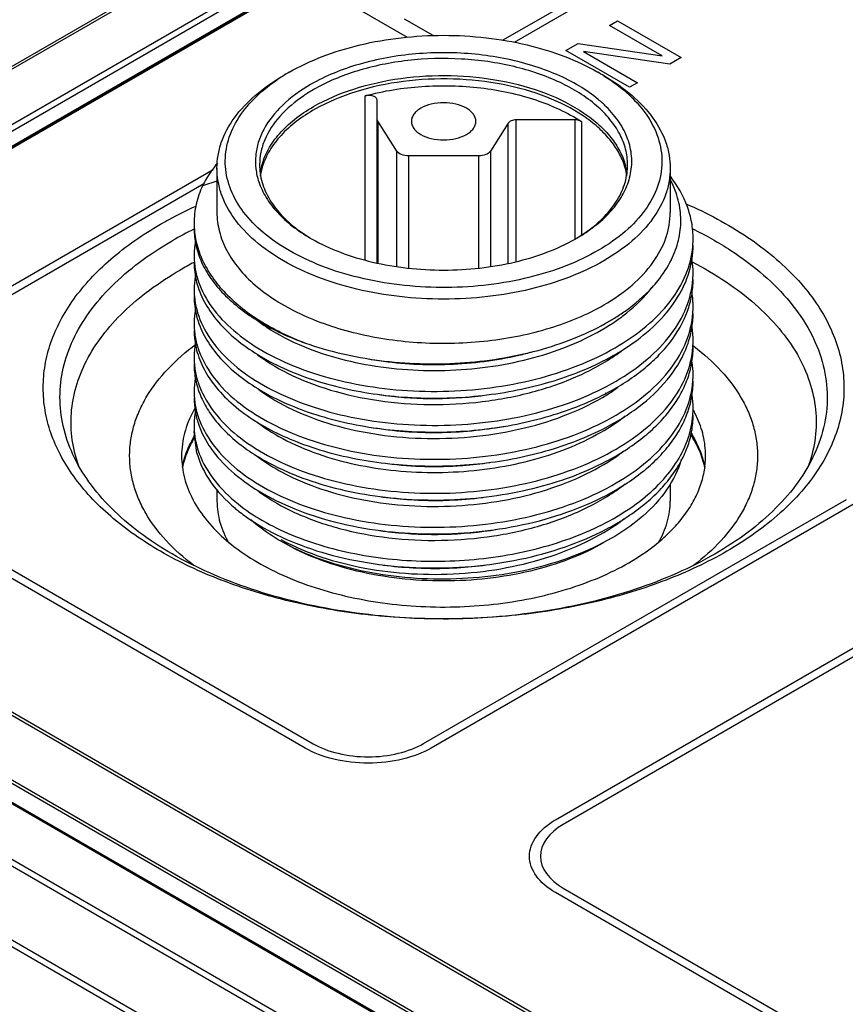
# Model space of a CAD drawing. Header units: inches. Extents: x 0 to 34, y 0 to 22.
# Tile 35 of 63: x 26.207 to 26.988, y 18.553 to 19.485. Entities that reach past the tile are written whole.
import ezdxf

# ---------------------------------------------------------------- set-up
doc = ezdxf.new("R2010")
doc.units = ezdxf.units.IN
doc.header["$LTSCALE"] = 1.87
doc.header["$MEASUREMENT"] = 0
doc.layers.get('0').update_dxf_attribs({"linetype": 'CONTINUOUS'})

msp = doc.modelspace()

# ---------------------------------------------------------------- linework, layer by layer
at = {"color": 7, "linetype": 'CONTINUOUS'}
for p, q in [((27.43031, 20.07506), (25.89917, 19.191)), ((27.43225, 20.07485), (25.90112, 19.19079)), ((25.85349, 19.18614), (27.38463, 20.0702)), ((25.85627, 19.18144), (27.38741, 20.06549)), ((25.87216, 19.17621), (27.40337, 20.06031)), ((27.08462, 19.95178), (26.05541, 19.35752)), ((27.08852, 19.95136), (26.05932, 19.35712)), ((26.45611, 19.43178), (26.45612, 19.43179)), ((26.53361, 19.25716), (26.53361, 19.41268)), ((26.54484, 19.2548), (26.54484, 19.40857)), ((26.54555, 19.38875), (26.54555, 19.25465)), ((26.5635, 19.36026), (26.54555, 19.38875)), ((26.66893, 19.38688), (26.65215, 19.36026)), ((26.66893, 19.25441), (26.66893, 19.38688)), ((26.67633, 19.38988), (26.67633, 19.25595)), ((26.73239, 19.38988), (26.67633, 19.38988)), ((26.73239, 19.27722), (26.73239, 19.38988)), ((26.73829, 19.38834), (26.73829, 19.28127)), ((26.5635, 19.25108), (26.5635, 19.36026)), ((26.5746, 19.35578), (26.5746, 19.24994)), ((26.64106, 19.35578), (26.5746, 19.35578)), ((26.64106, 19.24993), (26.64106, 19.35578)), ((26.65215, 19.36026), (26.65215, 19.25106)), ((26.39326, 19.34418), (26.39326, 19.30239)), ((26.82239, 19.34418), (26.82239, 19.30239)), ((26.39326, 19.33204), (26.37966, 19.3275)), ((26.82345, 19.25751), (26.82358, 19.25777)), ((26.76112, 19.13132), (26.76162, 19.13157)), ((26.7616, 19.13099), (26.76209, 19.13125)), ((26.37432, 19.07445), (26.37161, 19.09504)), ((25.51431, 19.07929), (30.24257, 16.34925)), ((25.51821, 19.08339), (30.24648, 16.35335)), ((26.62544, 19.06282), (26.6261, 19.06287)), ((26.39326, 19.04037), (26.39326, 19.02917)), ((26.82239, 19.04542), (26.82239, 19.02917)), ((30.21021, 16.29117), (25.48186, 19.02125)), ((30.21183, 16.29662), (25.48357, 19.02666)), ((25.90112, 19.00158), (30.04911, 16.60658)), ((25.89917, 18.99954), (30.04716, 16.60455)), ((30.01938, 16.55597), (25.87139, 18.95097)), ((30.02022, 16.55868), (25.87223, 18.95367)), ((30.00148, 16.54694), (25.85349, 18.94193)), ((30.00345, 16.54713), (25.85546, 18.94213))]:
    msp.add_line(p, q, dxfattribs=at)
at = {"color": 40, "linetype": 'CONTINUOUS'}
for p, q in [((26.66365, 19.46539), (27.11594, 19.72653)), ((27.12331, 19.72228), (26.67463, 19.46322)), ((26.57362, 19.468), (26.52007, 19.49893)), ((26.57038, 19.4857), (26.59761, 19.46998)), ((26.7649, 19.47933), (26.77258, 19.48377)), ((26.81473, 19.45056), (26.7649, 19.47933)), ((26.77258, 19.48377), (26.83284, 19.44897)), ((26.72367, 19.45553), (26.73527, 19.46223)), ((26.73527, 19.46223), (26.81473, 19.45056)), ((26.78393, 19.42073), (26.72367, 19.45553)), ((26.74036, 19.45466), (26.79153, 19.42512)), ((26.82216, 19.4428), (26.74036, 19.45466)), ((26.83284, 19.44897), (26.82216, 19.4428)), ((26.79153, 19.42512), (26.78393, 19.42073)), ((26.01863, 19.12874), (26.38967, 19.34301)), ((26.38092, 19.32945), (26.026, 19.12449)), ((26.47686, 18.79527), (26.0186, 19.05986)), ((26.02596, 19.06411), (26.48422, 18.79952)), ((26.58879, 18.79954), (26.98916, 19.03067)), ((26.99653, 19.02642), (26.59615, 18.79529)), ((26.71371, 18.72741), (27.11402, 18.95858)), ((27.12138, 18.95433), (26.72108, 18.72316)), ((27.17248, 18.39363), (26.71368, 18.65853)), ((26.72104, 18.66278), (27.17984, 18.39788))]:
    msp.add_line(p, q, dxfattribs=at)
at = {"color": 7, "linetype": 'CONTINUOUS'}
msp.add_lwpolyline([(26.82344, 19.25751), (26.8235, 19.25761), (26.82356, 19.25777)], dxfattribs=at)
for centre, radius, start, end in [((26.54974, 19.28152), 0.17694, 121.95051, 124.04386), ((26.55586, 19.27178), 0.18844, 119.98194, 121.96224), ((26.65919, 19.27079), 0.1896, 58.00234, 60.00298), ((26.54681, 19.28589), 0.17168, 124.04952, 124.2275), ((26.48314, 19.27357), 0.11692, 139.8878, 142.0099), ((26.49214, 19.34741), 0.05853, 180.01484, 187.87808), ((26.49432, 19.33096), 0.06073, 165.03295, 172.02155), ((26.49668, 19.32713), 0.06317, 162.5257, 163.80628), ((26.719, 19.32714), 0.06315, 16.09918, 17.47731), ((26.72135, 19.33097), 0.06071, 7.90267, 14.95981), ((26.7235, 19.34741), 0.05854, 352.04458, 359.98452), ((26.49481, 19.32765), 0.06123, 163.78961, 171.44815), ((26.72139, 19.32777), 0.06068, 8.53347, 16.14779), ((26.53045, 18.96458), 0.35906, 116.25388, 119.98371), ((26.44556, 19.26136), 0.07394, 169.83163, 179.97262), ((26.56636, 19.42424), 0.16901, 240.00381, 240.54926), ((26.64948, 19.42392), 0.16863, 299.45364, 300.00077), ((26.75936, 19.27742), 0.08469, 355.69186, 359.9992), ((26.75929, 19.27742), 0.08476, 355.01869, 355.69107), ((26.53002, 18.9505), 0.34329, 117.49021, 119.99349), ((26.4451, 19.2614), 0.07348, 180.00405, 184.89185), ((26.75878, 19.24533), 0.08526, 0.01014, 7.64394), ((26.75879, 19.24535), 0.08525, 355.74572, 359.9967), ((26.4454, 19.22916), 0.07379, 170.35255, 179.95792), ((26.44428, 19.22923), 0.07268, 180.00529, 185.00502), ((26.75822, 19.21308), 0.08583, 0.02984, 8.92183), ((26.44554, 19.19707), 0.07393, 169.88792, 179.97328), ((26.75938, 19.21313), 0.08467, 355.74846, 359.99931), ((26.44495, 19.19711), 0.07334, 180.00073, 182.68176), ((26.65378, 19.38877), 0.21951, 299.15309, 301.84294), ((26.44522, 19.19712), 0.07361, 182.68238, 184.88847), ((26.7582, 19.18094), 0.08584, 0.0363, 9.48676), ((26.75953, 19.18099), 0.08451, 355.69127, 359.99907), ((26.44571, 19.16488), 0.0741, 169.88669, 179.96541), ((26.60625, 19.48586), 0.32689, 282.85925, 285.30918), ((26.70787, 18.99612), 0.22581, 52.64415, 52.86869), ((26.4449, 19.16493), 0.07329, 180.00289, 184.92799), ((26.59562, 19.4959), 0.33739, 259.98315, 261.65766), ((26.75855, 19.14882), 0.08549, 0.02025, 7.83326), ((26.44566, 19.13274), 0.07405, 170.24143, 179.96834), ((26.75951, 19.14885), 0.08454, 355.71898, 359.99929), ((26.44488, 19.13279), 0.07327, 180.00286, 184.96272), ((26.6583, 19.2985), 0.19826, 301.70714, 305.32712), ((26.75833, 19.11666), 0.08572, 0.02879, 8.75235), ((26.44584, 19.10058), 0.07423, 169.20922, 179.95743), ((26.75948, 19.1167), 0.08457, 355.75485, 359.99936), ((26.75316, 19.06531), 0.10394, 26.36776, 28.87964), ((26.44483, 19.10064), 0.07322, 180.00176, 184.33233), ((26.45422, 19.10305), 0.08294, 199.85109, 200.54209), ((26.59904, 19.42778), 0.36591, 263.03686, 274.13822), ((26.59923, 19.42842), 0.36654, 274.20398, 278.23285), ((26.52602, 19.16371), 0.15624, 232.47068, 233.56685), ((26.59761, 19.3807), 0.35092, 261.79071, 266.01768), ((26.59853, 19.39169), 0.36194, 265.99313, 266.27617), ((26.59898, 19.39961), 0.36988, 266.2864, 271.99317), ((26.599, 19.40187), 0.37214, 271.97838, 272.21722), ((26.59922, 19.39712), 0.36738, 272.21078, 277.14319), ((26.59709, 19.34502), 0.34734, 261.50808, 263.699), ((26.55126, 19.1711), 0.2032, 241.33412, 242.2515), ((26.59805, 19.32094), 0.35547, 262.37498, 266.91082), ((26.59889, 19.3326), 0.36715, 266.87819, 267.36966), ((26.59901, 19.33548), 0.37004, 267.37201, 272.85274), ((26.59898, 19.33601), 0.37057, 272.85234, 273.34651), ((26.59916, 19.33333), 0.36788, 273.34296, 277.6754)]:
    msp.add_arc(centre, radius, start, end, dxfattribs=at)
for points, knots in [([(26.46169, 19.43501), (26.47169, 19.44078), (26.49357, 19.45097), (26.5292, 19.4618), (26.56777, 19.46846), (26.60784, 19.47071), (26.6479, 19.46846), (26.68647, 19.46179), (26.7221, 19.45096), (26.74398, 19.44077), (26.75398, 19.435)], [0, 0, 0, 0, 0.114158, 0.237331, 0.36698, 0.500004, 0.633026, 0.762674, 0.885841, 1, 1, 1, 1]), ([(26.78278, 19.33122), (26.78452, 19.33645), (26.78667, 19.34738), (26.7852, 19.36418), (26.77908, 19.38052), (26.77054, 19.39307), (26.76186, 19.4025), (26.75146, 19.41191), (26.73607, 19.42263), (26.71485, 19.43338), (26.6823, 19.44522), (26.63733, 19.45375), (26.58184, 19.45406), (26.5288, 19.44467), (26.49617, 19.43161), (26.48186, 19.42334)], [0, 0, 0, 0, 0.044152, 0.087886, 0.133339, 0.182269, 0.208443, 0.235843, 0.294399, 0.357891, 0.425798, 0.571125, 0.721765, 0.867721, 1, 1, 1, 1]), ([(26.78204, 19.3474), (26.78204, 19.35236), (26.78071, 19.36252), (26.77488, 19.3772), (26.76542, 19.39112), (26.74761, 19.409), (26.71726, 19.42747), (26.67362, 19.44205), (26.62465, 19.44893), (26.57432, 19.44754), (26.52673, 19.43802), (26.49754, 19.42597), (26.48464, 19.41852)], [0, 0, 0, 0, 0.042862, 0.087493, 0.135328, 0.187294, 0.30456, 0.43823, 0.582575, 0.729729, 0.871318, 1, 1, 1, 1]), ([(26.39326, 19.34418), (26.39326, 19.34824), (26.39397, 19.35646), (26.39824, 19.37294), (26.40919, 19.39314), (26.4296, 19.41458), (26.44669, 19.42635), (26.45611, 19.43178)], [0, 0, 0, 0, 0.108166, 0.218369, 0.451377, 0.710416, 1, 1, 1, 1]), ([(26.75966, 19.43159), (26.76825, 19.42622), (26.78375, 19.41467), (26.80191, 19.39382), (26.81287, 19.37094), (26.81579, 19.3469), (26.81033, 19.32308), (26.79706, 19.30076), (26.77686, 19.28064), (26.75057, 19.26328), (26.71912, 19.24917), (26.68364, 19.23879), (26.6454, 19.23251), (26.60579, 19.23054), (26.56626, 19.23295), (26.52823, 19.23967), (26.49312, 19.25045), (26.47155, 19.26052), (26.46167, 19.26622)], [0, 0, 0, 0, 0.059133, 0.112049, 0.159898, 0.205049, 0.25071, 0.299919, 0.354677, 0.415751, 0.482891, 0.555112, 0.63094, 0.708592, 0.786143, 0.861681, 0.933443, 1, 1, 1, 1]), ([(26.48464, 19.40245), (26.49666, 19.40939), (26.5237, 19.42082), (26.56783, 19.43049), (26.61485, 19.43307), (26.66137, 19.42834), (26.70405, 19.41666), (26.73503, 19.40123), (26.75483, 19.3859), (26.76642, 19.37372), (26.77504, 19.36068), (26.77876, 19.35131), (26.78001, 19.34664)], [0, 0, 0, 0, 0.125453, 0.263098, 0.406801, 0.549431, 0.684026, 0.804971, 0.859412, 0.909726, 0.956315, 1, 1, 1, 1]), ([(26.75955, 19.43178), (26.76897, 19.42635), (26.78605, 19.41458), (26.80646, 19.39314), (26.81742, 19.37294), (26.82169, 19.35646), (26.82239, 19.34824), (26.82239, 19.34418)], [0, 0, 0, 0, 0.289584, 0.548623, 0.781631, 0.891834, 1, 1, 1, 1]), ([(26.46167, 19.26622), (26.45305, 19.2712), (26.43733, 19.28194), (26.41824, 19.30135), (26.40557, 19.32277), (26.40007, 19.34553), (26.40223, 19.36858), (26.41185, 19.39069), (26.42821, 19.41104), (26.44237, 19.42248), (26.45024, 19.42783)], [0, 0, 0, 0, 0.146855, 0.279019, 0.398331, 0.509266, 0.618575, 0.733503, 0.859656, 1, 1, 1, 1]), ([(26.48186, 19.42334), (26.47228, 19.41782), (26.45528, 19.4057), (26.43923, 19.38582), (26.43207, 19.36891), (26.4295, 19.35627), (26.42965, 19.34353), (26.43153, 19.33525), (26.43287, 19.33122)], [0, 0, 0, 0, 0.293028, 0.548047, 0.664673, 0.776808, 0.887503, 1, 1, 1, 1]), ([(26.66435, 19.42325), (26.64886, 19.42632), (26.61714, 19.4298), (26.56995, 19.42756), (26.52549, 19.41817), (26.49818, 19.40689), (26.48601, 19.40002)], [0, 0, 0, 0, 0.258737, 0.52007, 0.770944, 1, 1, 1, 1]), ([(26.53361, 19.41268), (26.55109, 19.41744), (26.58761, 19.42327), (26.64238, 19.42197), (26.69383, 19.41108), (26.72496, 19.39704), (26.73829, 19.38834)], [0, 0, 0, 0, 0.257311, 0.52124, 0.773929, 1, 1, 1, 1]), ([(26.77923, 19.3461), (26.77782, 19.35058), (26.77386, 19.35954), (26.76516, 19.37198), (26.75373, 19.38361), (26.73449, 19.39826), (26.70469, 19.4131), (26.67838, 19.42048), (26.66435, 19.42325)], [0, 0, 0, 0, 0.097629, 0.201786, 0.31403, 0.435101, 0.702935, 1, 1, 1, 1]), ([(26.48464, 19.41852), (26.48149, 19.4167), (26.46992, 19.4095), (26.4593, 19.40064), (26.45268, 19.39315)], [0, 0, 0, 0, 0.266712, 1, 1, 1, 1]), ([(26.54484, 19.40857), (26.54484, 19.40896), (26.54464, 19.40978), (26.54386, 19.41086), (26.54267, 19.41177), (26.54056, 19.41275), (26.53743, 19.41328), (26.53485, 19.41302), (26.53361, 19.41268)], [0, 0, 0, 0, 0.087183, 0.184067, 0.295721, 0.422737, 0.708298, 1, 1, 1, 1]), ([(26.43565, 19.34665), (26.43709, 19.35203), (26.44161, 19.36284), (26.45236, 19.37764), (26.46692, 19.39118), (26.47842, 19.39886), (26.48464, 19.40245)], [0, 0, 0, 0, 0.219684, 0.456887, 0.716435, 1, 1, 1, 1]), ([(26.63834, 19.38851), (26.63834, 19.38967), (26.63791, 19.3921), (26.63607, 19.39547), (26.63317, 19.39852), (26.62781, 19.40221), (26.61922, 19.40531), (26.60783, 19.40656), (26.59644, 19.40531), (26.58784, 19.40221), (26.58249, 19.39852), (26.57958, 19.39547), (26.57775, 19.3921), (26.57732, 19.38967), (26.57732, 19.38851)], [0, 0, 0, 0, 0.045417, 0.094081, 0.148156, 0.208609, 0.346852, 0.499991, 0.65313, 0.791379, 0.851838, 0.905915, 0.954582, 1, 1, 1, 1]), ([(26.45268, 19.39315), (26.44685, 19.38656), (26.43952, 19.37559), (26.43445, 19.35944), (26.43362, 19.35137), (26.43362, 19.3474)], [0, 0, 0, 0, 0.522267, 0.764315, 1, 1, 1, 1]), ([(26.48601, 19.40002), (26.47986, 19.39654), (26.46847, 19.38913), (26.45391, 19.37608), (26.44293, 19.3618), (26.43807, 19.35133), (26.43642, 19.3461)], [0, 0, 0, 0, 0.282841, 0.542427, 0.780114, 1, 1, 1, 1]), ([(26.54555, 19.38875), (26.54543, 19.38893), (26.54504, 19.38964), (26.54484, 19.39047), (26.54484, 19.39108)], [0, 0, 0, 0, 0.263123, 1, 1, 1, 1]), ([(26.57732, 19.38851), (26.57732, 19.38735), (26.57775, 19.38493), (26.57958, 19.38155), (26.58249, 19.3785), (26.58784, 19.37481), (26.59644, 19.37171), (26.60783, 19.37047), (26.61922, 19.37171), (26.62781, 19.37481), (26.63317, 19.3785), (26.63607, 19.38155), (26.63791, 19.38493), (26.63834, 19.38735), (26.63834, 19.38851)], [0, 0, 0, 0, 0.045417, 0.094081, 0.148156, 0.208609, 0.346852, 0.499991, 0.65313, 0.791379, 0.851838, 0.905915, 0.954582, 1, 1, 1, 1]), ([(26.67633, 19.38988), (26.6748, 19.38988), (26.67207, 19.38946), (26.66958, 19.3879), (26.66893, 19.38688)], [0, 0, 0, 0, 0.559937, 1, 1, 1, 1]), ([(26.73829, 19.38834), (26.7379, 19.38859), (26.73607, 19.38954), (26.73398, 19.38988), (26.73239, 19.38988)], [0, 0, 0, 0, 0.225966, 1, 1, 1, 1]), ([(26.5746, 19.35578), (26.5723, 19.35578), (26.5682, 19.3564), (26.56446, 19.35874), (26.5635, 19.36026)], [0, 0, 0, 0, 0.559937, 1, 1, 1, 1]), ([(26.65215, 19.36026), (26.65119, 19.35874), (26.64745, 19.3564), (26.64335, 19.35578), (26.64106, 19.35578)], [0, 0, 0, 0, 0.440063, 1, 1, 1, 1]), ([(26.39099, 19.34554), (26.38986, 19.34409), (26.38563, 19.33839), (26.38196, 19.33225), (26.37967, 19.3275)], [0, 0, 0, 0, 0.257921, 1, 1, 1, 1]), ([(26.45611, 19.25658), (26.44669, 19.26202), (26.4296, 19.27378), (26.40919, 19.29522), (26.39824, 19.31542), (26.39397, 19.3319), (26.39326, 19.34012), (26.39326, 19.34418)], [0, 0, 0, 0, 0.289584, 0.548623, 0.781631, 0.891834, 1, 1, 1, 1]), ([(26.43417, 19.33939), (26.43497, 19.33358), (26.43848, 19.32173), (26.44863, 19.30535), (26.46332, 19.29035), (26.47526, 19.2819), (26.48179, 19.27795)], [0, 0, 0, 0, 0.219463, 0.455276, 0.714458, 1, 1, 1, 1]), ([(26.73388, 19.27796), (26.7404, 19.28191), (26.75233, 19.29034), (26.767, 19.30532), (26.77715, 19.32168), (26.78067, 19.33351), (26.78148, 19.33931)], [0, 0, 0, 0, 0.285542, 0.544701, 0.780529, 1, 1, 1, 1]), ([(26.82239, 19.34418), (26.82239, 19.34012), (26.82169, 19.3319), (26.81742, 19.31542), (26.80646, 19.29522), (26.78605, 19.27378), (26.76897, 19.26202), (26.75955, 19.25658)], [0, 0, 0, 0, 0.108166, 0.218369, 0.451377, 0.710416, 1, 1, 1, 1]), ([(26.37966, 19.3275), (26.37707, 19.3219), (26.37301, 19.31034), (26.37161, 19.29815), (26.37161, 19.29217)], [0, 0, 0, 0, 0.508063, 1, 1, 1, 1]), ([(26.43287, 19.33122), (26.43459, 19.32606), (26.43951, 19.31575), (26.45039, 19.30166), (26.4647, 19.28873), (26.47586, 19.28134), (26.48187, 19.27787)], [0, 0, 0, 0, 0.220755, 0.458889, 0.718201, 1, 1, 1, 1]), ([(26.7338, 19.27788), (26.73981, 19.28135), (26.75096, 19.28874), (26.76527, 19.30167), (26.77615, 19.31575), (26.78107, 19.32606), (26.78278, 19.33122)], [0, 0, 0, 0, 0.281773, 0.541116, 0.779237, 1, 1, 1, 1]), ([(26.84405, 19.27742), (26.84405, 19.28251), (26.84311, 19.29282), (26.83747, 19.31346), (26.82919, 19.3278), (26.82249, 19.33657)], [0, 0, 0, 0, 0.238814, 0.482517, 1, 1, 1, 1]), ([(26.82358, 19.25777), (26.82645, 19.26364), (26.83094, 19.2758), (26.83318, 19.29501), (26.83069, 19.31421), (26.82604, 19.32634), (26.82308, 19.33219)], [0, 0, 0, 0, 0.254123, 0.499464, 0.745032, 1, 1, 1, 1]), ([(26.83696, 19.31071), (26.85738, 19.30177), (26.88634, 19.28636), (26.92023, 19.26105), (26.94144, 19.24114), (26.95889, 19.22), (26.97238, 19.19784), (26.9817, 19.17491), (26.98671, 19.15147), (26.98732, 19.12782), (26.98352, 19.10429), (26.97538, 19.08118), (26.96304, 19.05878), (26.94667, 19.03734), (26.92647, 19.01707), (26.9027, 18.99818), (26.88513, 18.98696), (26.87586, 18.98161)], [0, 0, 0, 0, 0.151294, 0.220973, 0.286557, 0.348243, 0.40646, 0.46189, 0.515454, 0.56826, 0.621498, 0.676309, 0.733674, 0.794345, 0.858819, 0.927355, 1, 1, 1, 1]), ([(26.3398, 19.29112), (26.34247, 19.29267), (26.35346, 19.29883), (26.36477, 19.30443), (26.37343, 19.30837)], [0, 0, 0, 0, 0.244772, 1, 1, 1, 1]), ([(26.39326, 19.30239), (26.39326, 19.29628), (26.39489, 19.28376), (26.40208, 19.26568), (26.41373, 19.24854), (26.42952, 19.23268), (26.44909, 19.21838), (26.48062, 19.20123), (26.52682, 19.1858), (26.5871, 19.17734), (26.6491, 19.17905), (26.70771, 19.19078), (26.74367, 19.20562), (26.75955, 19.21479)], [0, 0, 0, 0, 0.042851, 0.08747, 0.135293, 0.187245, 0.243737, 0.304744, 0.438379, 0.582686, 0.7298, 0.871353, 1, 1, 1, 1]), ([(26.75955, 19.21479), (26.76897, 19.22023), (26.78605, 19.232), (26.80646, 19.25344), (26.81742, 19.27364), (26.82169, 19.29011), (26.82239, 19.29833), (26.82239, 19.30239)], [0, 0, 0, 0, 0.289584, 0.548622, 0.781631, 0.891835, 1, 1, 1, 1]), ([(26.87586, 18.98161), (26.85751, 18.97102), (26.81739, 18.95233), (26.75205, 18.93247), (26.68131, 18.92024), (26.60783, 18.91612), (26.53434, 18.92025), (26.46361, 18.93247), (26.39825, 18.95234), (26.3407, 18.97913), (26.29986, 19.00726), (26.27349, 19.03249), (26.25745, 19.05194), (26.24476, 19.07225), (26.23558, 19.09323), (26.23002, 19.11468), (26.22816, 19.13637), (26.23002, 19.15806), (26.23558, 19.1795), (26.24476, 19.20048), (26.25745, 19.22079), (26.27349, 19.24024), (26.29986, 19.26547), (26.32316, 19.28152), (26.3398, 19.29112)], [0, 0, 0, 0, 0.066535, 0.138326, 0.213892, 0.291425, 0.368958, 0.444525, 0.516315, 0.582851, 0.643184, 0.67098, 0.697252, 0.722155, 0.745928, 0.768889, 0.791425, 0.813962, 0.836923, 0.860696, 0.885599, 0.911871, 0.939667, 1, 1, 1, 1]), ([(26.37161, 19.29217), (26.37161, 19.28656), (26.37285, 19.27514), (26.37833, 19.25845), (26.3873, 19.24234), (26.40428, 19.22125), (26.43387, 19.19791), (26.46176, 19.18448), (26.47703, 19.17861)], [0, 0, 0, 0, 0.102532, 0.208069, 0.319187, 0.437802, 0.700972, 1, 1, 1, 1]), ([(26.37161, 19.28714), (26.37162, 19.28173), (26.37287, 19.27073), (26.37834, 19.25465), (26.38733, 19.23917), (26.40437, 19.21893), (26.43401, 19.19665), (26.4618, 19.18407), (26.47703, 19.17862)], [0, 0, 0, 0, 0.100941, 0.205107, 0.315281, 0.433533, 0.697668, 1, 1, 1, 1]), ([(26.84325, 19.28699), (26.85579, 19.28083), (26.87935, 19.26762), (26.91067, 19.24432), (26.93612, 19.21863), (26.95516, 19.19098), (26.96731, 19.16185), (26.97218, 19.13184), (26.96956, 19.10173), (26.96305, 19.08257), (26.95879, 19.07333)], [0, 0, 0, 0, 0.154789, 0.298512, 0.431156, 0.553692, 0.668241, 0.778072, 0.88726, 1, 1, 1, 1]), ([(26.25686, 19.07333), (26.2529, 19.08192), (26.24672, 19.09968), (26.24357, 19.12754), (26.24683, 19.15541), (26.25642, 19.18266), (26.27205, 19.20881), (26.29336, 19.23342), (26.31995, 19.25615), (26.34019, 19.26935), (26.35101, 19.27559)], [0, 0, 0, 0, 0.115195, 0.226753, 0.338343, 0.453628, 0.575708, 0.706784, 0.848092, 1, 1, 1, 1]), ([(26.48327, 19.27707), (26.49185, 19.27222), (26.51056, 19.26368), (26.54095, 19.25459), (26.57377, 19.249), (26.60783, 19.24712), (26.64189, 19.249), (26.67472, 19.25459), (26.7051, 19.26368), (26.72381, 19.27223), (26.7324, 19.27708)], [0, 0, 0, 0, 0.114445, 0.237674, 0.367198, 0.499998, 0.632796, 0.762321, 0.885544, 1, 1, 1, 1]), ([(26.37188, 19.25513), (26.37224, 19.25095), (26.3737, 19.24251), (26.37958, 19.22569), (26.39269, 19.20531), (26.41564, 19.18391), (26.44524, 19.1655), (26.4805, 19.15069), (26.5202, 19.13995), (26.56298, 19.13371), (26.60734, 19.13221), (26.65172, 19.13553), (26.69457, 19.1436), (26.73438, 19.15616), (26.76978, 19.17285), (26.79954, 19.19315), (26.82265, 19.2165), (26.83815, 19.24228), (26.84293, 19.26097), (26.84373, 19.27006)], [0, 0, 0, 0, 0.021659, 0.043933, 0.091546, 0.144874, 0.204599, 0.270452, 0.341453, 0.4162, 0.492979, 0.56997, 0.645335, 0.717399, 0.78476, 0.846487, 0.902324, 0.952911, 1, 1, 1, 1]), ([(26.78742, 19.17886), (26.79604, 19.18497), (26.81163, 19.19799), (26.82996, 19.22076), (26.84139, 19.24536), (26.84403, 19.26266), (26.84404, 19.27104)], [0, 0, 0, 0, 0.282584, 0.539665, 0.775783, 1, 1, 1, 1]), ([(26.37162, 19.25502), (26.37162, 19.24875), (26.37329, 19.2359), (26.38071, 19.21734), (26.39275, 19.19973), (26.40908, 19.18339), (26.42937, 19.16864), (26.46219, 19.15082), (26.51055, 19.13466), (26.57411, 19.12552), (26.6295, 19.12661), (26.67336, 19.13297), (26.71444, 19.14259), (26.74374, 19.15378), (26.7617, 19.1632)], [0, 0, 0, 0, 0.041514, 0.084792, 0.131281, 0.181896, 0.237119, 0.29694, 0.428735, 0.572381, 0.720622, 0.794034, 0.865663, 1, 1, 1, 1]), ([(26.75955, 19.25658), (26.74916, 19.25058), (26.72645, 19.24), (26.68947, 19.22876), (26.64942, 19.22184), (26.60783, 19.21951), (26.56623, 19.22184), (26.52619, 19.22876), (26.4892, 19.24), (26.46649, 19.25058), (26.45611, 19.25658)], [0, 0, 0, 0, 0.114159, 0.237326, 0.366976, 0.5, 0.633024, 0.762674, 0.885841, 1, 1, 1, 1]), ([(26.80521, 19.23126), (26.80709, 19.23332), (26.81405, 19.24141), (26.81996, 19.25043), (26.82345, 19.25751)], [0, 0, 0, 0, 0.260954, 1, 1, 1, 1]), ([(26.84311, 19.25553), (26.85416, 19.24982), (26.87498, 19.23767), (26.90277, 19.21654), (26.92566, 19.19345), (26.94321, 19.16873), (26.95508, 19.14276), (26.96095, 19.11597), (26.96064, 19.08892), (26.95639, 19.07142), (26.95338, 19.06293)], [0, 0, 0, 0, 0.153527, 0.296745, 0.429694, 0.553198, 0.668998, 0.77976, 0.888876, 1, 1, 1, 1]), ([(26.26261, 19.06202), (26.25968, 19.07009), (26.25542, 19.0867), (26.25449, 19.11238), (26.25915, 19.1379), (26.26926, 19.16278), (26.28459, 19.18663), (26.30485, 19.2091), (26.32969, 19.2299), (26.34843, 19.24205), (26.35841, 19.24781)], [0, 0, 0, 0, 0.112976, 0.223724, 0.335596, 0.451784, 0.5749, 0.706762, 0.848371, 1, 1, 1, 1]), ([(26.37188, 19.22289), (26.37263, 19.21441), (26.37737, 19.19688), (26.39286, 19.17298), (26.41593, 19.15153), (26.44568, 19.13314), (26.48109, 19.11833), (26.52095, 19.10766), (26.56387, 19.10149), (26.60835, 19.10008), (26.65281, 19.10353), (26.6957, 19.11173), (26.73549, 19.12446), (26.77082, 19.14129), (26.80045, 19.16174), (26.82334, 19.18525), (26.8386, 19.21117), (26.84313, 19.22992), (26.84381, 19.23902)], [0, 0, 0, 0, 0.043835, 0.091516, 0.144945, 0.204798, 0.270773, 0.341911, 0.416762, 0.493626, 0.570651, 0.646011, 0.718008, 0.785258, 0.846838, 0.902507, 0.952968, 1, 1, 1, 1]), ([(26.76209, 19.13125), (26.77426, 19.13765), (26.79135, 19.14851), (26.81082, 19.16592), (26.82625, 19.18344), (26.83747, 19.20302), (26.84312, 19.22361), (26.84405, 19.23389), (26.84405, 19.23897)], [0, 0, 0, 0, 0.290517, 0.4244, 0.550744, 0.783175, 0.892696, 1, 1, 1, 1]), ([(26.7696, 19.20229), (26.77303, 19.20443), (26.7858, 19.21289), (26.79759, 19.22294), (26.80521, 19.23126)], [0, 0, 0, 0, 0.263743, 1, 1, 1, 1]), ([(26.77155, 19.20006), (26.77486, 19.20236), (26.78707, 19.21147), (26.7981, 19.22227), (26.80495, 19.23114)], [0, 0, 0, 0, 0.264551, 1, 1, 1, 1]), ([(26.37161, 19.22284), (26.37161, 19.21658), (26.3733, 19.20373), (26.38073, 19.18519), (26.39274, 19.16757), (26.40909, 19.15125), (26.42936, 19.13649), (26.45317, 19.12356), (26.48006, 19.11274), (26.52005, 19.10114), (26.57407, 19.09339), (26.64024, 19.09469), (26.70394, 19.10645), (26.74364, 19.1216), (26.7616, 19.13099)], [0, 0, 0, 0, 0.041509, 0.084794, 0.131267, 0.181896, 0.23711, 0.296913, 0.361032, 0.428872, 0.572509, 0.720728, 0.865634, 1, 1, 1, 1]), ([(26.37188, 19.19085), (26.37224, 19.18665), (26.3737, 19.17819), (26.37962, 19.16133), (26.39279, 19.1409), (26.41584, 19.11947), (26.44557, 19.10104), (26.48097, 19.08624), (26.52082, 19.07553), (26.56374, 19.06935), (26.60823, 19.06794), (26.65271, 19.07136), (26.6956, 19.07957), (26.73542, 19.09227), (26.77075, 19.10912), (26.8004, 19.12956), (26.82332, 19.15307), (26.83857, 19.179), (26.84314, 19.19774), (26.84381, 19.20685)], [0, 0, 0, 0, 0.021673, 0.043965, 0.091627, 0.145028, 0.204848, 0.270808, 0.341917, 0.41676, 0.493611, 0.570636, 0.64599, 0.717995, 0.785248, 0.846831, 0.902511, 0.952966, 1, 1, 1, 1]), ([(26.76133, 19.09871), (26.77359, 19.10512), (26.79591, 19.11918), (26.82279, 19.14543), (26.8374, 19.17063), (26.8431, 19.19132), (26.84403, 19.20165), (26.84404, 19.20675)], [0, 0, 0, 0, 0.290878, 0.550787, 0.783302, 0.892759, 1, 1, 1, 1]), ([(26.43047, 19.20081), (26.43369, 19.19832), (26.4478, 19.18828), (26.46336, 19.18035), (26.4756, 19.1753)], [0, 0, 0, 0, 0.235019, 1, 1, 1, 1]), ([(26.4756, 19.1753), (26.48686, 19.17065), (26.51081, 19.16278), (26.56208, 19.15271), (26.61606, 19.15135), (26.66924, 19.15856), (26.70704, 19.16817), (26.74141, 19.18169), (26.76217, 19.19352), (26.77155, 19.20006)], [0, 0, 0, 0, 0.118791, 0.245125, 0.50891, 0.640599, 0.767995, 0.888455, 1, 1, 1, 1]), ([(26.47703, 19.17861), (26.48813, 19.1747), (26.51133, 19.16804), (26.56009, 19.15937), (26.62306, 19.15745), (26.68484, 19.1671), (26.73031, 19.18199), (26.75106, 19.19168), (26.76072, 19.19706)], [0, 0, 0, 0, 0.121076, 0.247684, 0.508744, 0.765195, 0.886264, 1, 1, 1, 1]), ([(26.37161, 19.19073), (26.37161, 19.18447), (26.37331, 19.17163), (26.38069, 19.15308), (26.39271, 19.13548), (26.4154, 19.1128), (26.4454, 19.09458), (26.4799, 19.08064), (26.50931, 19.07209), (26.54068, 19.06606), (26.58451, 19.06144), (26.63997, 19.06253), (26.70365, 19.07425), (26.74336, 19.08932), (26.76133, 19.09871)], [0, 0, 0, 0, 0.041521, 0.084798, 0.131274, 0.1819, 0.296642, 0.360742, 0.428568, 0.499401, 0.572343, 0.720592, 0.865543, 1, 1, 1, 1]), ([(26.7617, 19.1632), (26.76398, 19.16439), (26.77281, 19.16919), (26.78133, 19.17455), (26.78742, 19.17886)], [0, 0, 0, 0, 0.256877, 1, 1, 1, 1]), ([(26.37125, 18.96819), (26.36186, 18.97531), (26.34494, 18.99034), (26.32819, 19.01251), (26.3189, 19.03098), (26.31402, 19.04486), (26.31113, 19.05893), (26.31026, 19.07311), (26.31143, 19.08727), (26.3146, 19.10132), (26.31977, 19.11516), (26.32945, 19.13358), (26.34665, 19.15561), (26.36387, 19.17053), (26.3734, 19.17759)], [0, 0, 0, 0, 0.14031, 0.268072, 0.328095, 0.386116, 0.44275, 0.498695, 0.554695, 0.611488, 0.669764, 0.730122, 0.85873, 1, 1, 1, 1]), ([(26.37188, 19.15864), (26.37224, 19.15444), (26.37372, 19.14599), (26.37965, 19.12914), (26.39282, 19.10871), (26.41588, 19.08729), (26.44561, 19.06888), (26.48101, 19.05407), (26.52085, 19.04339), (26.56376, 19.03721), (26.60824, 19.03579), (26.6527, 19.03922), (26.69559, 19.04741), (26.73539, 19.06012), (26.77072, 19.07695), (26.80037, 19.09739), (26.82329, 19.12089), (26.83856, 19.1468), (26.84312, 19.16554), (26.84381, 19.17465)], [0, 0, 0, 0, 0.021673, 0.043969, 0.091633, 0.145044, 0.20487, 0.270825, 0.341939, 0.416771, 0.493619, 0.570635, 0.645986, 0.717986, 0.785236, 0.846825, 0.902505, 0.952966, 1, 1, 1, 1]), ([(26.43174, 19.16769), (26.44209, 19.15986), (26.46609, 19.14595), (26.50689, 19.13131), (26.55276, 19.1223), (26.60139, 19.11945), (26.65035, 19.12294), (26.6972, 19.13268), (26.73958, 19.14824), (26.7648, 19.16282), (26.77588, 19.17103)], [0, 0, 0, 0, 0.107246, 0.22714, 0.35677, 0.492066, 0.628414, 0.761154, 0.886074, 1, 1, 1, 1]), ([(26.7617, 19.06676), (26.77391, 19.07316), (26.79109, 19.08401), (26.81063, 19.10144), (26.82258, 19.11499), (26.83206, 19.12924), (26.83893, 19.14404), (26.8431, 19.15923), (26.84405, 19.16953), (26.84405, 19.17462)], [0, 0, 0, 0, 0.290459, 0.42425, 0.550509, 0.669869, 0.783436, 0.892827, 1, 1, 1, 1]), ([(26.84488, 19.17561), (26.85413, 19.16855), (26.8708, 19.15367), (26.88735, 19.13179), (26.89659, 19.11355), (26.90147, 19.09985), (26.90442, 19.08596), (26.90539, 19.07196), (26.90438, 19.05796), (26.90141, 19.04407), (26.89649, 19.03038), (26.88721, 19.01215), (26.87061, 18.99028), (26.8539, 18.97541), (26.84464, 18.96836)], [0, 0, 0, 0, 0.140485, 0.26855, 0.328754, 0.38696, 0.443766, 0.499852, 0.555945, 0.612769, 0.671004, 0.731246, 0.859406, 1, 1, 1, 1]), ([(26.54667, 19.16208), (26.56861, 19.15886), (26.61315, 19.15661), (26.6574, 19.16223), (26.679, 19.16716)], [0, 0, 0, 0, 0.500186, 1, 1, 1, 1]), ([(26.37161, 19.15856), (26.37161, 19.15359), (26.37265, 19.14349), (26.3773, 19.12868), (26.38491, 19.11433), (26.39537, 19.10063), (26.40852, 19.08774), (26.43008, 19.07133), (26.44878, 19.06154), (26.46202, 19.0559)], [0, 0, 0, 0, 0.103108, 0.209044, 0.320258, 0.438651, 0.565493, 0.701374, 1, 1, 1, 1]), ([(26.37189, 19.12645), (26.37225, 19.12226), (26.37373, 19.1138), (26.37967, 19.09695), (26.39285, 19.07653), (26.41593, 19.05511), (26.44567, 19.0367), (26.48107, 19.02191), (26.52092, 19.01123), (26.56383, 19.00506), (26.60831, 19.00364), (26.65277, 19.00709), (26.69565, 19.01529), (26.73545, 19.028), (26.77077, 19.04484), (26.80041, 19.06527), (26.82332, 19.08878), (26.83857, 19.11469), (26.84313, 19.13343), (26.84381, 19.14254)], [0, 0, 0, 0, 0.021675, 0.043973, 0.091645, 0.145066, 0.204902, 0.270865, 0.341986, 0.416823, 0.493672, 0.570685, 0.646031, 0.718024, 0.785265, 0.846845, 0.902515, 0.95297, 1, 1, 1, 1]), ([(26.76158, 19.03455), (26.77381, 19.04096), (26.79101, 19.05181), (26.81058, 19.06924), (26.82255, 19.0828), (26.83204, 19.09706), (26.83892, 19.11187), (26.8431, 19.12707), (26.84405, 19.13738), (26.84405, 19.14247)], [0, 0, 0, 0, 0.290491, 0.424292, 0.550557, 0.669911, 0.78347, 0.892846, 1, 1, 1, 1]), ([(26.433, 19.1346), (26.44287, 19.12728), (26.46551, 19.11422), (26.50382, 19.10015), (26.5468, 19.09107), (26.59252, 19.08747), (26.63894, 19.08952), (26.68397, 19.09721), (26.72559, 19.11024), (26.75099, 19.12272), (26.7625, 19.12983)], [0, 0, 0, 0, 0.106681, 0.225244, 0.353171, 0.486927, 0.622463, 0.755624, 0.882524, 1, 1, 1, 1]), ([(26.37161, 19.12641), (26.37161, 19.12236), (26.3723, 19.11418), (26.37646, 19.09776), (26.38713, 19.07756), (26.40712, 19.05595), (26.4239, 19.04396), (26.43317, 19.03838)], [0, 0, 0, 0, 0.108315, 0.218629, 0.451611, 0.710418, 1, 1, 1, 1]), ([(26.54653, 19.12995), (26.56245, 19.12761), (26.59487, 19.12513), (26.62733, 19.12688), (26.64351, 19.12885)], [0, 0, 0, 0, 0.496862, 1, 1, 1, 1]), ([(26.37234, 19.11705), (26.36857, 19.11047), (26.36253, 19.09677), (26.36007, 19.08196), (26.35984, 19.07473)], [0, 0, 0, 0, 0.511645, 1, 1, 1, 1]), ([(26.41324, 19.02642), (26.42051, 19.02059), (26.43677, 19.00972), (26.46414, 18.99642), (26.49493, 18.98573), (26.54027, 18.97515), (26.60039, 18.97008), (26.66078, 18.97558), (26.70707, 18.98653), (26.73909, 18.99764), (26.76798, 19.01149), (26.79309, 19.02777), (26.8138, 19.04619), (26.82963, 19.06635), (26.84008, 19.08787), (26.84326, 19.10302), (26.84381, 19.11044)], [0, 0, 0, 0, 0.055837, 0.116583, 0.181741, 0.250547, 0.394907, 0.540828, 0.611546, 0.679328, 0.743317, 0.802938, 0.85793, 0.908512, 0.95542, 1, 1, 1, 1]), ([(26.43098, 19.10398), (26.43983, 19.09719), (26.46003, 19.08491), (26.48189, 19.07607), (26.49361, 19.07221)], [0, 0, 0, 0, 0.474826, 1, 1, 1, 1]), ([(26.49361, 19.07221), (26.50526, 19.06838), (26.52969, 19.06211), (26.56774, 19.05682), (26.60712, 19.05563), (26.64653, 19.05853), (26.68467, 19.06554), (26.72032, 19.07638), (26.75229, 19.09082), (26.77133, 19.10307), (26.77982, 19.10974)], [0, 0, 0, 0, 0.123238, 0.252534, 0.38517, 0.518197, 0.648666, 0.773885, 0.891515, 1, 1, 1, 1]), ([(26.76167, 19.00245), (26.77388, 19.00886), (26.79106, 19.0197), (26.81062, 19.03713), (26.82257, 19.05068), (26.83205, 19.06494), (26.83892, 19.07975), (26.84311, 19.09493), (26.84405, 19.10524), (26.84405, 19.11033)], [0, 0, 0, 0, 0.290467, 0.424262, 0.550526, 0.66988, 0.783447, 0.892834, 1, 1, 1, 1]), ([(26.85582, 19.07473), (26.85562, 19.08098), (26.85374, 19.09369), (26.84917, 19.10567), (26.84629, 19.11148)], [0, 0, 0, 0, 0.490969, 1, 1, 1, 1]), ([(26.37182, 19.09511), (26.37195, 19.09341), (26.37271, 19.08654), (26.37444, 19.07978), (26.37621, 19.07489)], [0, 0, 0, 0, 0.246981, 1, 1, 1, 1]), ([(26.53968, 19.09889), (26.56042, 19.0954), (26.60282, 19.09225), (26.64513, 19.09626), (26.666, 19.10017)], [0, 0, 0, 0, 0.497744, 1, 1, 1, 1]), ([(26.36051, 19.06118), (26.36152, 19.06631), (26.36454, 19.07662), (26.36926, 19.08626), (26.37201, 19.09096)], [0, 0, 0, 0, 0.48975, 1, 1, 1, 1]), ([(26.37221, 19.08942), (26.36942, 19.08489), (26.36467, 19.07567), (26.36158, 19.06575), (26.36056, 19.06085)], [0, 0, 0, 0, 0.515014, 1, 1, 1, 1]), ([(26.85515, 19.06061), (26.85402, 19.06611), (26.85044, 19.07725), (26.8448, 19.08748), (26.84149, 19.09249)], [0, 0, 0, 0, 0.482756, 1, 1, 1, 1]), ([(26.84184, 19.09395), (26.84505, 19.08883), (26.85055, 19.07829), (26.85401, 19.0669), (26.85513, 19.06124)], [0, 0, 0, 0, 0.511711, 1, 1, 1, 1]), ([(26.46102, 19.05334), (26.47252, 19.04762), (26.49753, 19.03783), (26.53783, 19.02828), (26.581, 19.02364), (26.62527, 19.02412), (26.66883, 19.02977), (26.70992, 19.04037), (26.74684, 19.0556), (26.76878, 19.06908), (26.77847, 19.07655)], [0, 0, 0, 0, 0.116077, 0.24145, 0.373037, 0.507294, 0.64044, 0.768897, 0.889494, 1, 1, 1, 1]), ([(26.86465, 18.97902), (26.85308, 18.97234), (26.82847, 18.95998), (26.78895, 18.94485), (26.74637, 18.93281), (26.68592, 18.92105), (26.60763, 18.91526), (26.52934, 18.9211), (26.46892, 18.9329), (26.42635, 18.94496), (26.38686, 18.96012), (26.35109, 18.97813), (26.31965, 18.99869), (26.29305, 19.02149), (26.27177, 19.04617), (26.26107, 19.06421), (26.25686, 19.07333)], [0, 0, 0, 0, 0.059908, 0.123263, 0.189557, 0.258156, 0.399222, 0.540273, 0.608856, 0.675128, 0.738456, 0.798333, 0.854415, 0.906573, 0.954947, 1, 1, 1, 1]), ([(26.35984, 19.07473), (26.35961, 19.06763), (26.36105, 19.05305), (26.3688, 19.03188), (26.38185, 19.01177), (26.3998, 18.99313), (26.42222, 18.97629), (26.44864, 18.96158), (26.47848, 18.94927), (26.51111, 18.93964), (26.54583, 18.93287), (26.5819, 18.92913), (26.61852, 18.92848), (26.65492, 18.93094), (26.69029, 18.93646), (26.72389, 18.94492), (26.75497, 18.95614), (26.77423, 18.96563), (26.78321, 18.97081)], [0, 0, 0, 0, 0.042825, 0.087237, 0.134747, 0.186354, 0.242526, 0.303273, 0.368242, 0.43681, 0.508152, 0.581305, 0.655223, 0.728825, 0.801044, 0.870877, 0.937434, 1, 1, 1, 1]), ([(26.37432, 19.07445), (26.37697, 19.06483), (26.38662, 19.0454), (26.40149, 19.02989), (26.41009, 19.02264)], [0, 0, 0, 0, 0.469916, 1, 1, 1, 1]), ([(26.37656, 19.07395), (26.37989, 19.06504), (26.39028, 19.04731), (26.4049, 19.0331), (26.41324, 19.02642)], [0, 0, 0, 0, 0.470856, 1, 1, 1, 1]), ([(26.43029, 19.07237), (26.43257, 19.0706), (26.44231, 19.06348), (26.4528, 19.05742), (26.46102, 19.05334)], [0, 0, 0, 0, 0.238868, 1, 1, 1, 1]), ([(26.46202, 19.0559), (26.47305, 19.05121), (26.49646, 19.04308), (26.53355, 19.03481), (26.5728, 19.0303), (26.61306, 19.0297), (26.65317, 19.03307), (26.69199, 19.04031), (26.72837, 19.05127), (26.75108, 19.06119), (26.7617, 19.06676)], [0, 0, 0, 0, 0.116582, 0.240278, 0.36893, 0.500101, 0.631223, 0.759758, 0.883352, 1, 1, 1, 1]), ([(26.78321, 18.97081), (26.79434, 18.97724), (26.80991, 18.98799), (26.82741, 19.00497), (26.83798, 19.01805), (26.84624, 19.0317), (26.85208, 19.04581), (26.85543, 19.06021), (26.85597, 19.06993), (26.85582, 19.07473)], [0, 0, 0, 0, 0.28982, 0.42307, 0.54886, 0.668005, 0.781749, 0.891752, 1, 1, 1, 1]), ([(26.83286, 19.06866), (26.83007, 19.0587), (26.82022, 19.03865), (26.80513, 19.02244), (26.79641, 19.01486)], [0, 0, 0, 0, 0.472473, 1, 1, 1, 1]), ([(26.95879, 19.07333), (26.95458, 19.06419), (26.94384, 19.04611), (26.9225, 19.02138), (26.89582, 18.99854), (26.87551, 18.98529), (26.86465, 18.97902)], [0, 0, 0, 0, 0.223346, 0.463196, 0.721852, 1, 1, 1, 1]), ([(26.43323, 19.038), (26.44384, 19.03017), (26.46836, 19.01631), (26.50994, 19.00191), (26.5565, 18.99325), (26.60569, 18.9909), (26.655, 18.99503), (26.70192, 19.00546), (26.74405, 19.02177), (26.76891, 19.0369), (26.77972, 19.04538)], [0, 0, 0, 0, 0.108096, 0.228848, 0.359158, 0.494863, 0.631199, 0.76346, 0.887417, 1, 1, 1, 1]), ([(26.39326, 19.02917), (26.39326, 19.02239), (26.39529, 19.00842), (26.401, 18.99557), (26.4046, 18.98943)], [0, 0, 0, 0, 0.487763, 1, 1, 1, 1]), ([(26.43317, 19.03838), (26.4439, 19.03192), (26.46754, 19.02047), (26.50635, 19.00813), (26.54882, 19.00026), (26.59341, 18.99719), (26.63853, 18.99906), (26.68256, 19.00584), (26.72388, 19.01733), (26.74962, 19.02829), (26.76158, 19.03455)], [0, 0, 0, 0, 0.110248, 0.230234, 0.357678, 0.489707, 0.623105, 0.754611, 0.881124, 1, 1, 1, 1]), ([(26.81134, 18.98991), (26.81486, 18.99599), (26.82042, 19.0087), (26.82239, 19.02247), (26.82239, 19.02917)], [0, 0, 0, 0, 0.511953, 1, 1, 1, 1]), ([(26.41009, 19.02264), (26.41126, 19.02165), (26.41612, 19.01767), (26.42121, 19.01397), (26.42515, 19.01132)], [0, 0, 0, 0, 0.244037, 1, 1, 1, 1]), ([(26.42515, 19.01132), (26.43564, 19.0043), (26.45914, 18.99174), (26.49823, 18.97805), (26.54154, 18.96904), (26.5874, 18.96511), (26.63406, 18.96645), (26.67971, 18.97304), (26.7226, 18.98468), (26.74929, 18.99596), (26.76167, 19.00245)], [0, 0, 0, 0, 0.108142, 0.22683, 0.353815, 0.486098, 0.620258, 0.752787, 0.880325, 1, 1, 1, 1]), ([(26.45318, 18.99147), (26.45059, 18.99296), (26.44081, 18.99891), (26.43157, 19.00578), (26.42526, 19.01142)], [0, 0, 0, 0, 0.261284, 1, 1, 1, 1]), ([(26.45666, 18.99127), (26.46811, 18.98524), (26.49318, 18.9749), (26.53381, 18.96466), (26.57759, 18.9595), (26.62265, 18.95962), (26.66709, 18.96511), (26.70904, 18.97577), (26.74672, 18.99119), (26.76905, 19.00497), (26.7789, 19.0126)], [0, 0, 0, 0, 0.11503, 0.239818, 0.371312, 0.505797, 0.639403, 0.76833, 0.889336, 1, 1, 1, 1]), ([(26.79641, 19.01486), (26.79423, 19.01296), (26.78492, 19.00529), (26.77483, 18.9986), (26.7669, 18.99402)], [0, 0, 0, 0, 0.240334, 1, 1, 1, 1]), ([(26.55897, 18.99977), (26.57545, 18.99795), (26.60874, 18.99661), (26.64191, 18.99969), (26.65832, 19.00239)], [0, 0, 0, 0, 0.499336, 1, 1, 1, 1]), ([(26.7669, 18.99402), (26.75601, 18.98773), (26.73228, 18.9766), (26.69375, 18.96466), (26.65218, 18.95717), (26.60912, 18.95443), (26.56617, 18.95651), (26.52493, 18.96334), (26.487, 18.97463), (26.46376, 18.98536), (26.45318, 18.99147)], [0, 0, 0, 0, 0.115835, 0.240156, 0.370486, 0.503742, 0.636557, 0.765541, 0.887545, 1, 1, 1, 1]), ([(26.75955, 18.98978), (26.74916, 18.98378), (26.72645, 18.97321), (26.68947, 18.96197), (26.64943, 18.95504), (26.60784, 18.95271), (26.56624, 18.95504), (26.5262, 18.96196), (26.48922, 18.9732), (26.46651, 18.98378), (26.45612, 18.98977)], [0, 0, 0, 0, 0.114158, 0.237323, 0.366972, 0.499994, 0.633018, 0.762668, 0.885841, 1, 1, 1, 1])]:
    msp.add_open_spline(points, degree=3, knots=knots, dxfattribs=at)
at = {"color": 40, "linetype": 'CONTINUOUS'}
for points, knots in [([(26.48422, 18.79952), (26.49756, 18.79182), (26.53651, 18.78226), (26.57545, 18.79184), (26.58879, 18.79954)], [0, 0, 0, 0, 0.499886, 1, 1, 1, 1]), ([(26.59615, 18.79529), (26.58094, 18.7865), (26.53651, 18.77557), (26.49207, 18.78648), (26.47686, 18.79527)], [0, 0, 0, 0, 0.5001, 1, 1, 1, 1]), ([(26.71368, 18.65853), (26.69847, 18.66731), (26.67957, 18.69297), (26.69849, 18.71862), (26.71371, 18.72741)], [0, 0, 0, 0, 0.499898, 1, 1, 1, 1]), ([(26.72108, 18.72316), (26.70774, 18.71545), (26.69115, 18.69297), (26.70771, 18.67048), (26.72104, 18.66278)], [0, 0, 0, 0, 0.500114, 1, 1, 1, 1])]:
    msp.add_open_spline(points, degree=3, knots=knots, dxfattribs=at)

doc.saveas('drawing.dxf')
